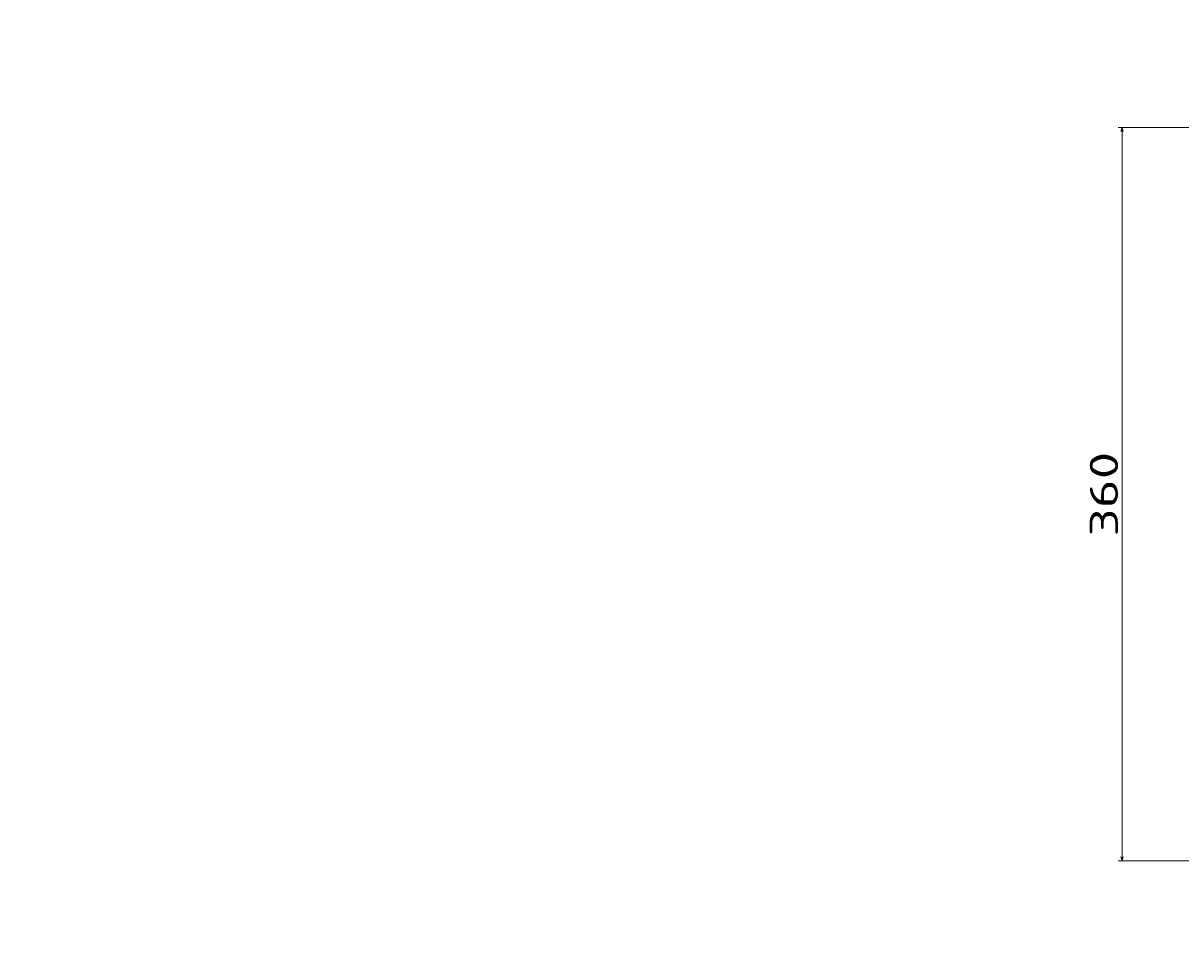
# Model space of a CAD drawing. Extents: x -244 to 905, y 214 to 1282.
# Tile 1 of 13: x -244 to 331, y 214 to 669. Entities that reach past the tile are written whole.
import ezdxf
from ezdxf.enums import TextEntityAlignment as Align

# ---------------------------------------------------------------- set-up
doc = ezdxf.new("R2010")
doc.units = 0
doc.layers.get('0').update_dxf_attribs({"lineweight": 13})
doc.styles.get("Standard").update_dxf_attribs({"font": 'isocp.shx'})
doc.dimstyles.get("Standard").update_dxf_attribs({"dimtxt": 2.5, "dimasz": 2.5, "dimexe": 1.25, "dimexo": 0.625, "dimtad": 1, "dimcen": 2.5, "dimadec": 0, "dimazin": 0, "dimtfac": 1, "dimtmove": 0, "dimatfit": 0, "dimfxl": 0, "dimarcsym": 0})

# ---------------------------------------------------------------- blocks, each defined once
blk = doc.blocks.new('*D')
at = {"color": 7, "lineweight": 13}
for p, q in [((-1.88, 1126.19), (-229.6, 1126.19)), ((-227.6, 706.19), (-227.6, 1126.19)), ((509.44, 1126.19), (332.71, 1126.19)), ((334.71, 1018.86), (334.71, 1126.19)), ((508.51, 1081.19), (332.71, 1081.19)), ((-1.88, 706.19), (-229.6, 706.19)), ((657.34, 617.28), (299.47, 617.28)), ((301.47, 253.39), (301.47, 617.28)), ((375.1, 433.33), (375.1, 214.03)), ((905.15, 433.33), (905.15, 214.03)), ((657.34, 253.39), (299.47, 253.39)), ((375.1, 216.03), (905.15, 216.03))]:
    blk.add_line(p, q, dxfattribs=at)
for points in [[(-227.09, 1124.26), (-227.6, 1126.19), (-228.12, 1124.26)], [(335.23, 1124.26), (334.71, 1126.19), (334.19, 1124.26)], [(334.19, 1083.12), (334.71, 1081.19), (335.23, 1083.12)], [(-228.12, 708.12), (-227.6, 706.19), (-227.09, 708.12)], [(301.99, 615.35), (301.47, 617.28), (300.95, 615.35)], [(300.95, 255.32), (301.47, 253.39), (301.99, 255.32)], [(377.03, 216.55), (375.1, 216.03), (377.03, 215.51)], [(903.22, 215.51), (905.15, 216.03), (903.22, 216.55)]]:
    blk.add_lwpolyline(points, dxfattribs=at)
for s, p, p2 in [('45', (332.71, 1018.86), (332.71, 1045.95)), ('420', (-229.6, 895.17), (-229.6, 937.21)), ('360', (299.47, 414.32), (299.47, 456.35))]:
    blk.add_text(s, height=14, rotation=90, dxfattribs=at).set_placement(p, p2, align=Align.FIT)
blk.add_text('530', height=14, dxfattribs=at).set_placement((619.11, 218.03), (661.14, 218.03), align=Align.FIT)

msp = doc.modelspace()

# ---------------------------------------------------------------- dimensions: what is measured, and where the dimension line sits
at = {"color": 0, "lineweight": 0}
dim = msp.add_linear_dim(base=(301.471, 617.278), p1=(659.336, 253.39), p2=(659.336, 617.278), angle=90, text='360', dimstyle='Standard', dxfattribs=at)
dim.commit()
dim.dimension.update_dxf_attribs({"geometry": '*D', "text_midpoint": (301.471, 435.334), "dimtype": 161})
for base, p1, p2, angle, middle in [((375.102, 216.031), (905.151, 435.334), (375.102, 435.334), 179.999046, (640.127, 216.031)), ((334.709, 1081.191), (511.444, 1126.191), (510.51, 1081.191), 269.998569, (334.709, 1032.403)), ((-227.604, 1126.191), (0.124, 706.191), (0.124, 1126.191), 89.999523, (-227.604, 916.191))]:
    dim = msp.add_linear_dim(base=base, p1=p1, p2=p2, angle=angle, dimstyle='Standard', dxfattribs=at)
    dim.commit()
    dim.dimension.update_dxf_attribs({"geometry": '*D', "text_midpoint": middle, "dimtype": 160})

doc.saveas('drawing.dxf')
